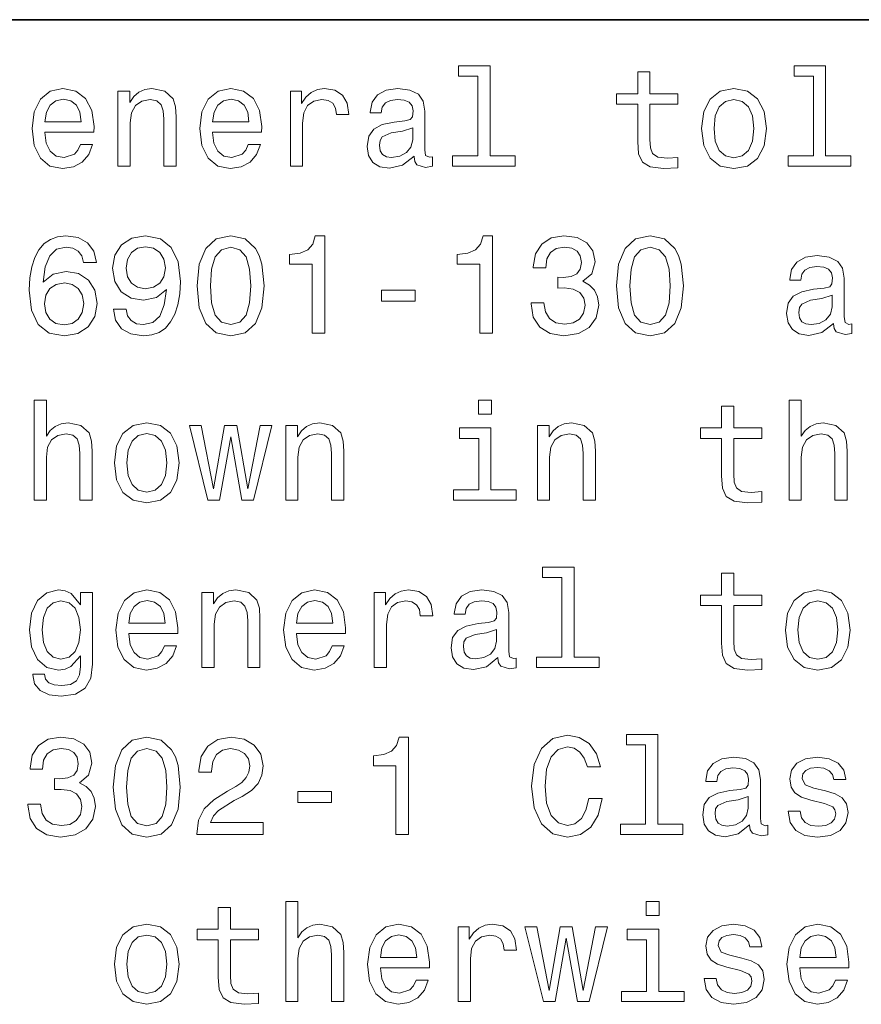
# Model space of a CAD drawing. Extents: x 0 to 420, y 0 to 297.
# Tile 13 of 22: x 252 to 270, y 25 to 45. Entities that reach past the tile are written whole.
import ezdxf

# ---------------------------------------------------------------- set-up
doc = ezdxf.new("R2010")
doc.units = 0

msp = doc.modelspace()

# ---------------------------------------------------------------- linework, layer by layer
at = {"color": 7, "lineweight": 35}
msp.add_line((220, 45), (410, 45), dxfattribs=at)
at = {"color": 7, "lineweight": 13}
for points in [[(261.677246, 43.830692), (261.677246, 42.188042), (261.15564, 42.188042), (261.15564, 41.974785), (262.449585, 41.974785), (262.449585, 42.188042), (261.930847, 42.188042), (261.930847, 44.043949), (261.279541, 44.043949), (261.279541, 43.830692)], [(268.61673, 43.830692), (268.61673, 42.188042), (268.095093, 42.188042), (268.095093, 41.974785), (269.389069, 41.974785), (269.389069, 42.188042), (268.870331, 42.188042), (268.870331, 44.043949), (268.219025, 44.043949), (268.219025, 43.830692)], [(264.982727, 43.254322), (264.982727, 42.479107), (265, 42.228386), (265.080688, 42.055477), (265.242065, 41.954613), (265.515869, 41.920029), (265.815582, 41.934441), (265.815582, 42.153458), (265.596558, 42.136169), (265.397705, 42.159222), (265.291077, 42.23127), (265.244965, 42.352306), (265.236328, 42.522335), (265.236328, 43.254322), (265.815582, 43.254322), (265.815582, 43.470463), (265.236328, 43.470463), (265.236328, 43.922913), (264.982727, 43.922913), (264.982727, 43.470463), (264.544678, 43.470463), (264.544678, 43.254322)], [(252.720459, 42.675072), (253.734879, 42.675072), (253.737762, 42.793228), (253.69165, 43.124641), (253.56485, 43.372478), (253.363113, 43.522335), (253.095108, 43.577091), (252.832855, 43.519455), (252.631134, 43.35807), (252.50145, 43.095821), (252.455338, 42.75), (252.498566, 42.395535), (252.62825, 42.136169), (252.827087, 41.974785), (253.086456, 41.920029), (253.311249, 41.957493), (253.495682, 42.055477), (253.631134, 42.211098), (253.708939, 42.418591), (253.458221, 42.418591), (253.406342, 42.303314), (253.331421, 42.216858), (253.118164, 42.147694), (252.953888, 42.179398), (252.829971, 42.280262), (252.749283, 42.444527), (252.720459, 42.666428)], [(254.233429, 41.974785), (254.48703, 41.974785), (254.48703, 42.868156), (254.51297, 43.072769), (254.596542, 43.222622), (254.726227, 43.314842), (254.899139, 43.349426), (255.037476, 43.320606), (255.123932, 43.242798), (255.167145, 43.113113), (255.181564, 42.940201), (255.181564, 41.974785), (255.435165, 41.974785), (255.435165, 42.992077), (255.42363, 43.196686), (255.371765, 43.366714), (255.201736, 43.522335), (254.9366, 43.577091), (254.789627, 43.556919), (254.66571, 43.502163), (254.559082, 43.409943), (254.47551, 43.286022), (254.47551, 43.522335), (254.233429, 43.522335)], [(256.190216, 42.675072), (257.20462, 42.675072), (257.207489, 42.793228), (257.161377, 43.124641), (257.034576, 43.372478), (256.832855, 43.522335), (256.56485, 43.577091), (256.302612, 43.519455), (256.100861, 43.35807), (255.971191, 43.095821), (255.925079, 42.75), (255.968307, 42.395535), (256.097992, 42.136169), (256.296844, 41.974785), (256.556213, 41.920029), (256.780975, 41.957493), (256.965424, 42.055477), (257.100861, 42.211098), (257.17868, 42.418591), (256.927948, 42.418591), (256.876099, 42.303314), (256.801147, 42.216858), (256.587891, 42.147694), (256.423645, 42.179398), (256.299713, 42.280262), (256.219025, 42.444527), (256.190216, 42.666428)], [(257.798279, 41.974785), (258.05188, 41.974785), (258.05188, 42.859512), (258.07782, 43.072769), (258.15564, 43.225506), (258.28241, 43.317726), (258.452454, 43.349426), (258.579254, 43.32925), (258.674347, 43.271614), (258.731995, 43.173634), (258.752167, 43.041069), (259.008667, 43.041069), (258.97406, 43.274498), (258.878967, 43.441643), (258.720459, 43.542507), (258.504333, 43.577091), (258.357361, 43.554035), (258.23056, 43.496399), (258.118164, 43.398415), (258.028809, 43.26585), (258.028809, 43.522335), (257.798279, 43.522335)], [(260.357361, 42.176514), (260.357361, 42.16787), (260.371765, 42.069885), (260.414978, 42.000721), (260.596558, 41.945965), (260.737762, 41.969021), (260.737762, 42.164986), (260.677246, 42.156342), (260.596558, 42.193806), (260.582153, 42.309078), (260.582153, 43.110233), (260.547546, 43.314842), (260.446686, 43.458935), (260.270905, 43.545391), (260.023071, 43.577091), (259.780975, 43.542507), (259.602295, 43.444527), (259.489929, 43.291786), (259.452454, 43.090057), (259.452454, 43.072769), (259.680115, 43.072769), (259.700287, 43.193806), (259.763702, 43.280262), (259.867432, 43.332134), (260.014404, 43.352306), (260.15564, 43.337898), (260.2565, 43.29467), (260.317017, 43.219742), (260.337189, 43.115993), (260.325653, 42.994957), (260.279541, 42.934441), (260.164276, 42.905621), (259.94812, 42.882565), (259.700287, 42.830692), (259.524506, 42.738472), (259.420746, 42.594383), (259.389038, 42.381126), (259.417877, 42.190922), (259.507202, 42.049713), (259.651306, 41.960377), (259.850159, 41.928677), (260.118164, 41.989193)], [(266.302612, 42.74712), (266.348694, 42.395535), (266.481262, 42.136169), (266.69165, 41.974785), (266.97406, 41.920029), (267.253601, 41.974785), (267.463989, 42.133286), (267.596558, 42.392651), (267.645538, 42.74712), (267.596558, 43.098705), (267.463989, 43.36095), (267.253601, 43.519455), (266.97406, 43.577091), (266.69165, 43.519455), (266.481262, 43.35807), (266.348694, 43.098705)], [(252.720459, 42.888329), (252.752167, 43.087177), (252.829971, 43.23415), (252.948135, 43.323486), (253.103745, 43.355186), (253.256485, 43.323486), (253.374634, 43.23415), (253.446686, 43.087177), (253.472626, 42.888329)], [(256.190216, 42.888329), (256.221893, 43.087177), (256.299713, 43.23415), (256.417877, 43.323486), (256.573486, 43.355186), (256.726227, 43.323486), (256.844391, 43.23415), (256.916443, 43.087177), (256.942383, 42.888329)], [(266.561951, 42.75), (266.587891, 43.009369), (266.668579, 43.196686), (266.798279, 43.311962), (266.97406, 43.352306), (267.146973, 43.311962), (267.276672, 43.19957), (267.357361, 43.009369), (267.386169, 42.75), (267.357361, 42.487755), (267.276672, 42.29755), (267.146973, 42.182278), (266.97406, 42.144814), (266.798279, 42.182278), (266.668579, 42.29755), (266.587891, 42.487755)], [(260.328552, 42.516571), (260.293945, 42.366714), (260.201721, 42.251442), (260.063416, 42.176514), (259.893372, 42.150578), (259.783875, 42.164986), (259.706055, 42.211098), (259.657074, 42.291786), (259.64267, 42.404179), (259.654175, 42.505043), (259.700287, 42.577091), (259.884735, 42.657784), (260.118164, 42.692364), (260.328552, 42.761528)], [(253.786743, 39.980549), (253.731995, 40.213978), (253.605194, 40.38689), (253.409225, 40.496399), (253.155624, 40.533863), (252.985596, 40.513691), (252.838623, 40.458935), (252.708939, 40.369598), (252.599426, 40.242798), (252.51297, 40.084297), (252.44957, 39.891212), (252.409225, 39.663548), (252.397705, 39.407063), (252.443802, 38.997841), (252.585022, 38.701012), (252.812683, 38.522335), (253.123932, 38.461819), (253.403458, 38.513691), (253.616714, 38.649139), (253.755051, 38.862396), (253.804047, 39.133289), (253.755051, 39.407063), (253.622482, 39.617439), (253.417877, 39.750004), (253.164276, 39.796112), (252.890488, 39.738476), (252.685883, 39.574211), (252.729111, 39.891212), (252.821335, 40.118877), (252.96254, 40.254326), (253.158508, 40.300434), (253.302597, 40.277382), (253.412109, 40.216862), (253.484161, 40.115997), (253.521622, 39.980549)], [(254.138336, 39.015133), (254.181564, 38.787468), (254.305481, 38.611675), (254.50145, 38.502163), (254.760803, 38.461819), (254.930847, 38.481991), (255.083572, 38.533863), (255.213257, 38.623199), (255.322769, 38.750004), (255.409225, 38.908504), (255.472626, 39.104469), (255.510086, 39.329254), (255.524506, 39.588619), (255.47551, 39.994961), (255.33429, 40.29179), (255.109512, 40.470463), (254.801147, 40.533863), (254.518738, 40.481991), (254.305481, 40.343662), (254.167145, 40.130405), (254.121033, 39.862396), (254.167145, 39.585739), (254.302597, 39.375362), (254.504333, 39.242798), (254.760803, 39.19957), (255.031708, 39.254326), (255.236313, 39.421471), (255.190201, 39.101589), (255.097992, 38.87392), (254.956772, 38.738476), (254.763687, 38.695248), (254.613831, 38.71542), (254.504333, 38.77882), (254.432281, 38.879684), (254.403458, 39.015133)], [(255.870316, 39.496399), (255.913544, 39.043949), (256.049011, 38.721184), (256.265137, 38.525219), (256.56485, 38.461819), (256.861664, 38.525219), (257.07782, 38.721184), (257.210388, 39.043949), (257.2565, 39.496399), (257.210388, 39.945969), (257.15564, 40.124641), (257.07782, 40.271618), (256.861664, 40.467583), (256.56485, 40.533863), (256.265137, 40.467583), (256.049011, 40.268734), (255.913544, 39.945969)], [(258.247833, 38.519455), (258.510101, 38.519455), (258.510101, 40.533863), (258.314117, 40.533863), (258.262268, 40.35807), (258.158508, 40.239918), (258, 40.170753), (257.780975, 40.147697), (257.780975, 39.943085), (258.247833, 39.943085)], [(261.71759, 38.519455), (261.979828, 38.519455), (261.979828, 40.533863), (261.783875, 40.533863), (261.731995, 40.35807), (261.628235, 40.239918), (261.469757, 40.170753), (261.250732, 40.147697), (261.250732, 39.943085), (261.71759, 39.943085)], [(262.778107, 39.147697), (262.778107, 39.127525), (262.824219, 38.850868), (262.959656, 38.643375), (263.172913, 38.510811), (263.455322, 38.461819), (263.755066, 38.510811), (263.979828, 38.637611), (264.123932, 38.83934), (264.175812, 39.098705), (264.15274, 39.268734), (264.089355, 39.407063), (263.985596, 39.513691), (263.84726, 39.591499), (264.034576, 39.74712), (264.100861, 39.994961), (264.057648, 40.219742), (263.933716, 40.389771), (263.731995, 40.496399), (263.455322, 40.533863), (263.195984, 40.487755), (262.997131, 40.360954), (262.867432, 40.159225), (262.824219, 39.891212), (262.824219, 39.87104), (263.080688, 39.87104), (263.10376, 40.055477), (263.17868, 40.188042), (263.299713, 40.268734), (263.469757, 40.297554), (263.619598, 40.274498), (263.729126, 40.213978), (263.79541, 40.115997), (263.82132, 39.983433), (263.79541, 39.84222), (263.726227, 39.74712), (263.605194, 39.689484), (263.440918, 39.672192), (263.328552, 39.675076), (263.328552, 39.447411), (263.469757, 39.453171), (263.651306, 39.427235), (263.786743, 39.35807), (263.867432, 39.245678), (263.896271, 39.098705), (263.864563, 38.931561), (263.780975, 38.80764), (263.648438, 38.729828), (263.472626, 38.703892), (263.291077, 38.732712), (263.158508, 38.819168), (263.074951, 38.957497), (263.043243, 39.147697)], [(264.544678, 39.496399), (264.587891, 39.043949), (264.723358, 38.721184), (264.939484, 38.525219), (265.239197, 38.461819), (265.536041, 38.525219), (265.752167, 38.721184), (265.884735, 39.043949), (265.930847, 39.496399), (265.884735, 39.945969), (265.829987, 40.124641), (265.752167, 40.271618), (265.536041, 40.467583), (265.239197, 40.533863), (264.939484, 40.467583), (264.723358, 40.268734), (264.587891, 39.945969)], [(254.400574, 39.865276), (254.429398, 40.043949), (254.510086, 40.185162), (254.636887, 40.274498), (254.801147, 40.306198), (254.971191, 40.274498), (255.100861, 40.185162), (255.181564, 40.046833), (255.213257, 39.868156), (255.181564, 39.686604), (255.100861, 39.551155), (254.968307, 39.467583), (254.792511, 39.438763), (254.634003, 39.467583), (254.510086, 39.551155), (254.429398, 39.68372)], [(256.146973, 39.496399), (256.170044, 39.845104), (256.242065, 40.095825), (256.371765, 40.242798), (256.56485, 40.29467), (256.755035, 40.242798), (256.884735, 40.095825), (256.956787, 39.845104), (256.979828, 39.496399), (256.956787, 39.144814), (256.884735, 38.894096), (256.755035, 38.74712), (256.56485, 38.698128), (256.371765, 38.74712), (256.242065, 38.894096), (256.170044, 39.144814)], [(264.82132, 39.496399), (264.844391, 39.845104), (264.916443, 40.095825), (265.046112, 40.242798), (265.239197, 40.29467), (265.429413, 40.242798), (265.559082, 40.095825), (265.631134, 39.845104), (265.654175, 39.496399), (265.631134, 39.144814), (265.559082, 38.894096), (265.429413, 38.74712), (265.239197, 38.698128), (265.046112, 38.74712), (264.916443, 38.894096), (264.844391, 39.144814)], [(269.031708, 38.721184), (269.031708, 38.71254), (269.046112, 38.614555), (269.089355, 38.545391), (269.270905, 38.490635), (269.412109, 38.513691), (269.412109, 38.709656), (269.351593, 38.701012), (269.270905, 38.738476), (269.2565, 38.853748), (269.2565, 39.654903), (269.221924, 39.859512), (269.121033, 40.003605), (268.945251, 40.090061), (268.697418, 40.121761), (268.455353, 40.087177), (268.276672, 39.989197), (268.164276, 39.836456), (268.126801, 39.634727), (268.126801, 39.617439), (268.354492, 39.617439), (268.374634, 39.738476), (268.438049, 39.824932), (268.541809, 39.876804), (268.688782, 39.896976), (268.829987, 39.882568), (268.930847, 39.83934), (268.991364, 39.764412), (269.011536, 39.660664), (269, 39.539627), (268.953888, 39.479111), (268.838623, 39.450291), (268.622498, 39.427235), (268.374634, 39.375362), (268.198853, 39.283142), (268.095093, 39.139053), (268.063416, 38.925797), (268.092224, 38.735592), (268.18158, 38.594383), (268.325653, 38.505047), (268.524506, 38.473347), (268.792511, 38.533863)], [(253.524506, 39.130405), (253.492798, 38.948849), (253.412109, 38.81052), (253.282425, 38.718304), (253.121033, 38.689484), (252.951019, 38.718304), (252.821335, 38.80764), (252.737762, 38.945969), (252.711823, 39.127525), (252.740631, 39.306198), (252.821335, 39.441647), (252.953888, 39.528099), (253.132568, 39.559799), (253.288193, 39.528099), (253.412109, 39.444527), (253.492798, 39.309082)], [(259.685883, 39.179398), (260.383301, 39.179398), (260.383301, 39.407063), (259.685883, 39.407063)], [(269.002899, 39.061241), (268.968323, 38.911385), (268.876099, 38.796112), (268.737762, 38.721184), (268.567719, 38.695248), (268.458221, 38.709656), (268.380402, 38.755768), (268.331421, 38.836456), (268.317017, 38.948849), (268.328552, 39.049713), (268.374634, 39.121761), (268.559082, 39.202454), (268.792511, 39.237034), (269.002899, 39.306198)], [(252.498566, 35.064121), (252.752167, 35.064121), (252.752167, 35.957493), (252.778107, 36.162106), (252.861679, 36.311958), (252.991364, 36.404179), (253.164276, 36.438763), (253.302597, 36.409943), (253.389053, 36.332134), (253.432281, 36.20245), (253.446686, 36.029541), (253.446686, 35.064121), (253.700287, 35.064121), (253.700287, 36.081413), (253.688766, 36.286022), (253.636887, 36.456051), (253.466858, 36.611671), (253.201736, 36.666428), (253.057648, 36.646255), (252.933716, 36.591499), (252.829971, 36.505043), (252.752167, 36.386887), (252.752167, 37.133286), (252.498566, 37.133286)], [(261.956787, 37.133286), (261.688782, 37.133286), (261.688782, 36.8451), (261.956787, 36.8451)], [(268.112396, 35.064121), (268.365997, 35.064121), (268.365997, 35.957493), (268.391937, 36.162106), (268.475525, 36.311958), (268.605194, 36.404179), (268.778107, 36.438763), (268.916443, 36.409943), (269.002899, 36.332134), (269.046112, 36.20245), (269.060516, 36.029541), (269.060516, 35.064121), (269.314117, 35.064121), (269.314117, 36.081413), (269.302612, 36.286022), (269.250732, 36.456051), (269.080688, 36.611671), (268.815582, 36.666428), (268.671478, 36.646255), (268.547546, 36.591499), (268.443817, 36.505043), (268.365997, 36.386887), (268.365997, 37.133286), (268.112396, 37.133286)], [(266.71759, 36.343658), (266.71759, 35.568443), (266.734863, 35.317722), (266.815582, 35.144814), (266.976959, 35.043949), (267.250732, 35.009365), (267.550446, 35.023777), (267.550446, 35.242794), (267.331421, 35.225506), (267.132568, 35.248558), (267.02594, 35.320606), (266.979828, 35.441643), (266.971191, 35.611671), (266.971191, 36.343658), (267.550446, 36.343658), (267.550446, 36.559799), (266.971191, 36.559799), (266.971191, 37.012249), (266.71759, 37.012249), (266.71759, 36.559799), (266.279541, 36.559799), (266.279541, 36.343658)], [(254.158508, 35.836456), (254.20462, 35.484871), (254.337189, 35.225506), (254.547546, 35.064121), (254.829971, 35.009365), (255.109512, 35.064121), (255.319885, 35.222622), (255.452454, 35.481987), (255.50145, 35.836456), (255.452454, 36.188042), (255.319885, 36.450287), (255.109512, 36.608791), (254.829971, 36.666428), (254.547546, 36.608791), (254.337189, 36.447407), (254.20462, 36.188042)], [(257.703186, 35.064121), (257.956787, 35.064121), (257.956787, 35.957493), (257.982727, 36.162106), (258.066284, 36.311958), (258.195984, 36.404179), (258.368896, 36.438763), (258.507202, 36.409943), (258.593658, 36.332134), (258.636902, 36.20245), (258.651306, 36.029541), (258.651306, 35.064121), (258.904907, 35.064121), (258.904907, 36.081413), (258.893372, 36.286022), (258.841492, 36.456051), (258.671478, 36.611671), (258.406342, 36.666428), (258.259369, 36.646255), (258.135437, 36.591499), (258.028809, 36.499279), (257.945251, 36.375359), (257.945251, 36.611671), (257.703186, 36.611671)], [(262.907776, 35.064121), (263.161377, 35.064121), (263.161377, 35.957493), (263.187317, 36.162106), (263.270905, 36.311958), (263.400574, 36.404179), (263.573486, 36.438763), (263.711823, 36.409943), (263.798279, 36.332134), (263.841492, 36.20245), (263.855927, 36.029541), (263.855927, 35.064121), (264.109528, 35.064121), (264.109528, 36.081413), (264.097992, 36.286022), (264.046112, 36.456051), (263.876099, 36.611671), (263.610962, 36.666428), (263.463989, 36.646255), (263.340057, 36.591499), (263.233429, 36.499279), (263.149872, 36.375359), (263.149872, 36.611671), (262.907776, 36.611671)], [(254.417877, 35.839336), (254.443817, 36.098701), (254.524506, 36.286022), (254.654175, 36.401299), (254.829971, 36.441643), (255.002884, 36.401299), (255.132568, 36.288906), (255.213257, 36.098701), (255.242081, 35.839336), (255.213257, 35.577091), (255.132568, 35.386887), (255.002884, 35.271614), (254.829971, 35.23415), (254.654175, 35.271614), (254.524506, 35.386887), (254.443817, 35.577091)], [(256.33429, 35.064121), (256.56485, 36.378242), (256.79541, 35.064121), (257.037476, 35.064121), (257.417877, 36.611671), (257.172913, 36.611671), (256.916443, 35.29755), (256.688782, 36.611671), (256.438049, 36.611671), (256.210388, 35.29755), (255.953888, 36.611671), (255.711823, 36.611671), (256.092224, 35.064121)], [(261.94812, 35.277378), (261.94812, 36.559799), (261.296844, 36.559799), (261.296844, 36.343658), (261.694519, 36.343658), (261.694519, 35.277378), (261.175812, 35.277378), (261.175812, 35.064121), (262.472626, 35.064121), (262.472626, 35.277378)], [(263.412109, 33.464699), (263.412109, 31.822048), (262.890503, 31.822048), (262.890503, 31.608791), (264.184448, 31.608791), (264.184448, 31.822048), (263.66571, 31.822048), (263.66571, 33.677956), (263.014404, 33.677956), (263.014404, 33.464699)], [(266.71759, 32.888329), (266.71759, 32.113113), (266.734863, 31.862394), (266.815582, 31.689484), (266.976959, 31.588619), (267.250732, 31.554037), (267.550446, 31.568445), (267.550446, 31.787466), (267.331421, 31.770174), (267.132568, 31.79323), (267.02594, 31.865276), (266.979828, 31.986313), (266.971191, 32.156342), (266.971191, 32.888329), (267.550446, 32.888329), (267.550446, 33.104469), (266.971191, 33.104469), (266.971191, 33.556919), (266.71759, 33.556919), (266.71759, 33.104469), (266.279541, 33.104469), (266.279541, 32.888329)], [(253.703171, 31.677956), (253.703171, 33.156342), (253.46109, 33.156342), (253.46109, 32.905621), (253.262253, 33.133286), (253.141205, 33.190926), (253.005768, 33.211098), (252.760803, 33.153461), (252.570602, 32.992077), (252.446686, 32.732712), (252.403458, 32.384007), (252.446686, 32.032421), (252.570602, 31.773056), (252.760803, 31.608791), (253.005768, 31.554037), (253.144104, 31.574209), (253.259369, 31.626081), (253.46109, 31.845102), (253.46109, 31.626081), (253.438049, 31.453173), (253.374634, 31.329252), (253.253601, 31.257206), (253.072052, 31.23127), (252.913544, 31.24856), (252.801147, 31.291788), (252.734879, 31.366716), (252.714706, 31.467581), (252.469742, 31.467581), (252.469742, 31.456053), (252.507202, 31.271616), (252.622482, 31.133287), (252.806915, 31.043949), (253.057648, 31.012249), (253.357361, 31.055477), (253.556198, 31.176516), (253.668594, 31.386889)], [(254.455338, 32.309078), (255.469742, 32.309078), (255.472626, 32.427235), (255.426514, 32.758648), (255.299713, 33.006485), (255.097992, 33.156342), (254.829971, 33.211098), (254.567719, 33.153461), (254.365997, 32.992077), (254.236313, 32.729828), (254.190201, 32.384007), (254.233429, 32.029541), (254.363113, 31.770174), (254.561966, 31.608791), (254.821335, 31.554037), (255.046112, 31.591501), (255.23056, 31.689484), (255.365997, 31.845102), (255.443817, 32.052597), (255.193085, 32.052597), (255.141205, 31.937321), (255.066284, 31.850866), (254.853027, 31.781702), (254.688766, 31.813402), (254.56485, 31.914267), (254.484161, 32.078533), (254.455338, 32.300434)], [(255.968307, 31.608791), (256.221893, 31.608791), (256.221893, 32.502163), (256.247833, 32.706776), (256.331421, 32.856628), (256.46109, 32.948849), (256.634003, 32.983433), (256.772339, 32.954613), (256.858795, 32.876804), (256.902039, 32.74712), (256.916443, 32.574211), (256.916443, 31.608791), (257.170044, 31.608791), (257.170044, 32.626083), (257.158508, 32.830692), (257.106628, 33.000721), (256.936615, 33.156342), (256.671478, 33.211098), (256.524506, 33.190926), (256.400574, 33.136169), (256.293945, 33.043949), (256.210388, 32.920029), (256.210388, 33.156342), (255.968307, 33.156342)], [(257.925079, 32.309078), (258.939484, 32.309078), (258.942383, 32.427235), (258.896271, 32.758648), (258.76947, 33.006485), (258.567719, 33.156342), (258.299713, 33.211098), (258.037476, 33.153461), (257.835754, 32.992077), (257.706055, 32.729828), (257.659943, 32.384007), (257.703186, 32.029541), (257.832855, 31.770174), (258.031708, 31.608791), (258.291077, 31.554037), (258.515869, 31.591501), (258.700287, 31.689484), (258.835754, 31.845102), (258.913544, 32.052597), (258.662842, 32.052597), (258.610962, 31.937321), (258.536011, 31.850866), (258.322784, 31.781702), (258.158508, 31.813402), (258.034576, 31.914267), (257.953888, 32.078533), (257.925079, 32.300434)], [(259.533142, 31.608791), (259.786743, 31.608791), (259.786743, 32.493519), (259.812683, 32.706776), (259.890503, 32.859512), (260.017303, 32.951733), (260.187317, 32.983433), (260.314117, 32.963257), (260.409241, 32.905621), (260.466858, 32.80764), (260.48703, 32.675076), (260.74353, 32.675076), (260.708923, 32.908504), (260.613831, 33.075649), (260.455322, 33.176514), (260.239197, 33.211098), (260.092224, 33.188042), (259.965424, 33.130405), (259.853027, 33.032421), (259.763702, 32.899857), (259.763702, 33.156342), (259.533142, 33.156342)], [(262.092224, 31.81052), (262.092224, 31.801874), (262.106628, 31.703892), (262.149872, 31.634727), (262.331421, 31.579973), (262.472626, 31.603027), (262.472626, 31.798992), (262.412109, 31.790348), (262.331421, 31.827812), (262.317017, 31.943085), (262.317017, 32.74424), (262.28241, 32.948849), (262.181549, 33.092941), (262.005768, 33.179398), (261.757935, 33.211098), (261.515869, 33.176514), (261.337189, 33.078533), (261.224792, 32.925793), (261.187317, 32.724064), (261.187317, 32.706776), (261.414978, 32.706776), (261.435181, 32.827812), (261.498566, 32.914268), (261.602295, 32.966141), (261.749298, 32.986313), (261.890503, 32.971905), (261.991364, 32.928677), (262.05188, 32.853748), (262.072052, 32.75), (262.060516, 32.628963), (262.014404, 32.568447), (261.899139, 32.539627), (261.683014, 32.516571), (261.435181, 32.464699), (261.259369, 32.372478), (261.15564, 32.22839), (261.123932, 32.015133), (261.15274, 31.82493), (261.242065, 31.68372), (261.386169, 31.594381), (261.585022, 31.562681), (261.853027, 31.623201)], [(268.037476, 32.381126), (268.083588, 32.029541), (268.216156, 31.770174), (268.426514, 31.608791), (268.708954, 31.554037), (268.988464, 31.608791), (269.198853, 31.767292), (269.331421, 32.026657), (269.380402, 32.381126), (269.331421, 32.732712), (269.198853, 32.994957), (268.988464, 33.153461), (268.708954, 33.211098), (268.426514, 33.153461), (268.216156, 32.992077), (268.083588, 32.732712)], [(252.66571, 32.384007), (252.69165, 32.640491), (252.769455, 32.830692), (252.890488, 32.943085), (253.05188, 32.983433), (253.221909, 32.943085), (253.348709, 32.830692), (253.426514, 32.640491), (253.455338, 32.384007), (253.426514, 32.121761), (253.348709, 31.934441), (253.221909, 31.819166), (253.05188, 31.781702), (252.890488, 31.819166), (252.769455, 31.934441), (252.69165, 32.124641)], [(254.455338, 32.522335), (254.48703, 32.721184), (254.56485, 32.868156), (254.682999, 32.957493), (254.838623, 32.989193), (254.991364, 32.957493), (255.109512, 32.868156), (255.181564, 32.721184), (255.207489, 32.522335)], [(257.925079, 32.522335), (257.956787, 32.721184), (258.034576, 32.868156), (258.15274, 32.957493), (258.30835, 32.989193), (258.46109, 32.957493), (258.579254, 32.868156), (258.651306, 32.721184), (258.677246, 32.522335)], [(268.296844, 32.384007), (268.322784, 32.643372), (268.403473, 32.830692), (268.533142, 32.945969), (268.708954, 32.986313), (268.881836, 32.945969), (269.011536, 32.833576), (269.092224, 32.643372), (269.121033, 32.384007), (269.092224, 32.121761), (269.011536, 31.931559), (268.881836, 31.816284), (268.708954, 31.77882), (268.533142, 31.816284), (268.403473, 31.931559), (268.322784, 32.121761)], [(262.063416, 32.150578), (262.028809, 32.000721), (261.936615, 31.885448), (261.798279, 31.81052), (261.628235, 31.784584), (261.518738, 31.798992), (261.440918, 31.845102), (261.391937, 31.925795), (261.377533, 32.038185), (261.389038, 32.13905), (261.435181, 32.211098), (261.619598, 32.29179), (261.853027, 32.32637), (262.063416, 32.395535)], [(252.368881, 28.781702), (252.368881, 28.761528), (252.414993, 28.484871), (252.55043, 28.277378), (252.763687, 28.144814), (253.046112, 28.095823), (253.345825, 28.144814), (253.570618, 28.271616), (253.714691, 28.473345), (253.766571, 28.73271), (253.743515, 28.902739), (253.680115, 29.041067), (253.57637, 29.147696), (253.438049, 29.225506), (253.625366, 29.381124), (253.69165, 29.628963), (253.648422, 29.853748), (253.524506, 30.023777), (253.322769, 30.130405), (253.046112, 30.16787), (252.786743, 30.121759), (252.587906, 29.994959), (252.458221, 29.793228), (252.414993, 29.525217), (252.414993, 29.505045), (252.671478, 29.505045), (252.694519, 29.689482), (252.769455, 29.822048), (252.890488, 29.902739), (253.060516, 29.931557), (253.210373, 29.908503), (253.319885, 29.847984), (253.386169, 29.750002), (253.412109, 29.617435), (253.386169, 29.476227), (253.317001, 29.381124), (253.195969, 29.323488), (253.031708, 29.306198), (252.919312, 29.309078), (252.919312, 29.081413), (253.060516, 29.087177), (253.242081, 29.061241), (253.377533, 28.992077), (253.458221, 28.879684), (253.48703, 28.73271), (253.455338, 28.565563), (253.371765, 28.441645), (253.239197, 28.363834), (253.0634, 28.337898), (252.881851, 28.366716), (252.749283, 28.453171), (252.66571, 28.591499), (252.634003, 28.781702)], [(254.135452, 29.130405), (254.17868, 28.677956), (254.314117, 28.355188), (254.530258, 28.159224), (254.829971, 28.095823), (255.126801, 28.159224), (255.342941, 28.355188), (255.47551, 28.677956), (255.521622, 29.130405), (255.47551, 29.579973), (255.420746, 29.758646), (255.342941, 29.905621), (255.126801, 30.101585), (254.829971, 30.16787), (254.530258, 30.101585), (254.314117, 29.902739), (254.17868, 29.579973)], [(255.861679, 28.15346), (257.236328, 28.15346), (257.236328, 28.401299), (256.149872, 28.401299), (256.210388, 28.536745), (256.314117, 28.649137), (256.634003, 28.853748), (256.804047, 28.940203), (256.994232, 29.064123), (257.1297, 29.208214), (257.207489, 29.378242), (257.236328, 29.571327), (257.187317, 29.813402), (257.05188, 30.003603), (256.844391, 30.124641), (256.576385, 30.16787), (256.299713, 30.118877), (256.089355, 29.983431), (255.953888, 29.767292), (255.907776, 29.481989), (255.907776, 29.441645), (256.170044, 29.441645), (256.170044, 29.464699), (256.195984, 29.660664), (256.273773, 29.804756), (256.397705, 29.896975), (256.561951, 29.928677), (256.729126, 29.899857), (256.853027, 29.82781), (256.933716, 29.71542), (256.962524, 29.574209), (256.942383, 29.441645), (256.887604, 29.329252), (256.79541, 29.23127), (256.668579, 29.144814), (256.498566, 29.052595), (256.216125, 28.87392), (256.017303, 28.68372), (255.899139, 28.453171), (255.861679, 28.162106)], [(259.982727, 28.15346), (260.244965, 28.15346), (260.244965, 30.16787), (260.049011, 30.16787), (259.997131, 29.992077), (259.893372, 29.87392), (259.734863, 29.804756), (259.515869, 29.781702), (259.515869, 29.577091), (259.982727, 29.577091)], [(263.971191, 28.896975), (263.913544, 28.6549), (263.818451, 28.481989), (263.685883, 28.375362), (263.530273, 28.34078), (263.342957, 28.392653), (263.195984, 28.548273), (263.097992, 28.801874), (263.066284, 29.15346), (263.097992, 29.502163), (263.193085, 29.758646), (263.340057, 29.914267), (263.530273, 29.969021), (263.668579, 29.940203), (263.786743, 29.859512), (263.878967, 29.729828), (263.942383, 29.551153), (264.216156, 29.551153), (264.1297, 29.824928), (263.979828, 30.032421), (263.775208, 30.162106), (263.530273, 30.208214), (263.224792, 30.136169), (262.991364, 29.934439), (262.841492, 29.603027), (262.789642, 29.15346), (262.841492, 28.703892), (262.991364, 28.37248), (263.224792, 28.16787), (263.530273, 28.098705), (263.798279, 28.15346), (264.014404, 28.306198), (264.167145, 28.556917), (264.247833, 28.896975)], [(265.146973, 30.009367), (265.146973, 28.366716), (264.625366, 28.366716), (264.625366, 28.15346), (265.919312, 28.15346), (265.919312, 28.366716), (265.400574, 28.366716), (265.400574, 30.222624), (264.749298, 30.222624), (264.749298, 30.009367)], [(254.412109, 29.130405), (254.435165, 29.479109), (254.507202, 29.729828), (254.636887, 29.876802), (254.829971, 29.928677), (255.020172, 29.876802), (255.149857, 29.729828), (255.221909, 29.479109), (255.244965, 29.130405), (255.221909, 28.77882), (255.149857, 28.528099), (255.020172, 28.381124), (254.829971, 28.332134), (254.636887, 28.381124), (254.507202, 28.528099), (254.435165, 28.77882)], [(267.296844, 28.355188), (267.296844, 28.346542), (267.311249, 28.24856), (267.354462, 28.179396), (267.536041, 28.124641), (267.677246, 28.147696), (267.677246, 28.34366), (267.61673, 28.335016), (267.536041, 28.37248), (267.521606, 28.487753), (267.521606, 29.288906), (267.48703, 29.493517), (267.386169, 29.637609), (267.210388, 29.724064), (266.962555, 29.755764), (266.720459, 29.721184), (266.541809, 29.623199), (266.429413, 29.470463), (266.391937, 29.268734), (266.391937, 29.251442), (266.619598, 29.251442), (266.639771, 29.37248), (266.703186, 29.458935), (266.806915, 29.510809), (266.953888, 29.530981), (267.095093, 29.516571), (267.195984, 29.473345), (267.2565, 29.398417), (267.276672, 29.29467), (267.265137, 29.173632), (267.219025, 29.113113), (267.10376, 29.084295), (266.887604, 29.061241), (266.639771, 29.009367), (266.463989, 28.917149), (266.360229, 28.773056), (266.328552, 28.559799), (266.357361, 28.369598), (266.446686, 28.228388), (266.59079, 28.13905), (266.789642, 28.107349), (267.057648, 28.16787)], [(268.870331, 29.055477), (268.625366, 29.113113), (268.443817, 29.179396), (268.383301, 29.314842), (268.400574, 29.409945), (268.461121, 29.479109), (268.559082, 29.522335), (268.700287, 29.539627), (268.835754, 29.522335), (268.942383, 29.470463), (269.011536, 29.392653), (269.040344, 29.288906), (269.288208, 29.288906), (269.288208, 29.29467), (269.244965, 29.481989), (269.126801, 29.628963), (268.942383, 29.721184), (268.700287, 29.755764), (268.455353, 29.721184), (268.276672, 29.626081), (268.164276, 29.484871), (268.1297, 29.306198), (268.15564, 29.133287), (268.236328, 29.012249), (268.368896, 28.925795), (268.561981, 28.865274), (268.844391, 28.79611), (269.017303, 28.724064), (269.063416, 28.666428), (269.080688, 28.579973), (269.054749, 28.473345), (268.985596, 28.392653), (268.873199, 28.34078), (268.723358, 28.323488), (268.56485, 28.34078), (268.449585, 28.401299), (268.371765, 28.499281), (268.340057, 28.634727), (268.095093, 28.634727), (268.135468, 28.404181), (268.253601, 28.237034), (268.440918, 28.136169), (268.700287, 28.098705), (268.971191, 28.136169), (269.170044, 28.237034), (269.291077, 28.398417), (269.33429, 28.608791), (269.302612, 28.790348), (269.213257, 28.914267), (269.066284, 28.994959)], [(257.951019, 28.813402), (258.648407, 28.813402), (258.648407, 29.041067), (257.951019, 29.041067)], [(267.268005, 28.695246), (267.233429, 28.545391), (267.141235, 28.430117), (267.002899, 28.355188), (266.832855, 28.329252), (266.723358, 28.34366), (266.645538, 28.389771), (266.596558, 28.470463), (266.582153, 28.582855), (266.593658, 28.68372), (266.639771, 28.755766), (266.824219, 28.836456), (267.057648, 28.871038), (267.268005, 28.940203)], [(257.703186, 24.698128), (257.956787, 24.698128), (257.956787, 25.591499), (257.982727, 25.79611), (258.066284, 25.945967), (258.195984, 26.038185), (258.368896, 26.072767), (258.507202, 26.043949), (258.593658, 25.966139), (258.636902, 25.836456), (258.651306, 25.663546), (258.651306, 24.698128), (258.904907, 24.698128), (258.904907, 25.71542), (258.893372, 25.920031), (258.841492, 26.090059), (258.671478, 26.245678), (258.406342, 26.300434), (258.262268, 26.28026), (258.138336, 26.225506), (258.034576, 26.13905), (257.956787, 26.020895), (257.956787, 26.767292), (257.703186, 26.767292)], [(265.426514, 26.767292), (265.158508, 26.767292), (265.158508, 26.479107), (265.426514, 26.479107)], [(256.30835, 25.977667), (256.30835, 25.20245), (256.325653, 24.951731), (256.406342, 24.77882), (256.567719, 24.677956), (256.841492, 24.643373), (257.141205, 24.657782), (257.141205, 24.876802), (256.92218, 24.85951), (256.723358, 24.882566), (256.61673, 24.954613), (256.570618, 25.075649), (256.561951, 25.245678), (256.561951, 25.977667), (257.141205, 25.977667), (257.141205, 26.193806), (256.561951, 26.193806), (256.561951, 26.646255), (256.30835, 26.646255), (256.30835, 26.193806), (255.870316, 26.193806), (255.870316, 25.977667)], [(254.158508, 25.470463), (254.20462, 25.118877), (254.337189, 24.85951), (254.547546, 24.698128), (254.829971, 24.643373), (255.109512, 24.698128), (255.319885, 24.856628), (255.452454, 25.115995), (255.50145, 25.470463), (255.452454, 25.822046), (255.319885, 26.084295), (255.109512, 26.242796), (254.829971, 26.300434), (254.547546, 26.242796), (254.337189, 26.081413), (254.20462, 25.822046)], [(259.659943, 25.398417), (260.674347, 25.398417), (260.677246, 25.516571), (260.631134, 25.847984), (260.504333, 26.095821), (260.302612, 26.245678), (260.034576, 26.300434), (259.772339, 26.242796), (259.570618, 26.081413), (259.440918, 25.819164), (259.394806, 25.473343), (259.438049, 25.118877), (259.567719, 24.85951), (259.766571, 24.698128), (260.02594, 24.643373), (260.250732, 24.680838), (260.435181, 24.77882), (260.570618, 24.934439), (260.648438, 25.141932), (260.397705, 25.141932), (260.345825, 25.026657), (260.270905, 24.940203), (260.057648, 24.871038), (259.893372, 24.902739), (259.76947, 25.003603), (259.688782, 25.167868), (259.659943, 25.389771)], [(261.268005, 24.698128), (261.521606, 24.698128), (261.521606, 25.582853), (261.547546, 25.79611), (261.625366, 25.948849), (261.752167, 26.041067), (261.92218, 26.072767), (262.049011, 26.052595), (262.144104, 25.994957), (262.201721, 25.896975), (262.221924, 25.76441), (262.478394, 25.76441), (262.443817, 25.997839), (262.348694, 26.164986), (262.190216, 26.26585), (261.97406, 26.300434), (261.827087, 26.277378), (261.700287, 26.219742), (261.587891, 26.121759), (261.498566, 25.989195), (261.498566, 26.245678), (261.268005, 26.245678)], [(267.135468, 25.600145), (266.890503, 25.657782), (266.708954, 25.724064), (266.648438, 25.85951), (266.66571, 25.954613), (266.726227, 26.023777), (266.824219, 26.067003), (266.965424, 26.084295), (267.100861, 26.067003), (267.207489, 26.015131), (267.276672, 25.937321), (267.305481, 25.833574), (267.553314, 25.833574), (267.553314, 25.839338), (267.510101, 26.026657), (267.391937, 26.173632), (267.207489, 26.26585), (266.965424, 26.300434), (266.720459, 26.26585), (266.541809, 26.17075), (266.429413, 26.029539), (266.394836, 25.850866), (266.420746, 25.677956), (266.501465, 25.556917), (266.634003, 25.470463), (266.827087, 25.409943), (267.109528, 25.340778), (267.28244, 25.268732), (267.328552, 25.211096), (267.345825, 25.124641), (267.319885, 25.018013), (267.250732, 24.937321), (267.138336, 24.885448), (266.988464, 24.868156), (266.829987, 24.885448), (266.714722, 24.945967), (266.636902, 25.043949), (266.605194, 25.179396), (266.360229, 25.179396), (266.400574, 24.948849), (266.518738, 24.781702), (266.706055, 24.680838), (266.965424, 24.643373), (267.236328, 24.680838), (267.435181, 24.781702), (267.556213, 24.943085), (267.599426, 25.15346), (267.567719, 25.335016), (267.478394, 25.458935), (267.331421, 25.539627)], [(268.33429, 25.398417), (269.348724, 25.398417), (269.351593, 25.516571), (269.305481, 25.847984), (269.17868, 26.095821), (268.976959, 26.245678), (268.708954, 26.300434), (268.446686, 26.242796), (268.244965, 26.081413), (268.115295, 25.819164), (268.069183, 25.473343), (268.112396, 25.118877), (268.242096, 24.85951), (268.440918, 24.698128), (268.700287, 24.643373), (268.925079, 24.680838), (269.109528, 24.77882), (269.244965, 24.934439), (269.322784, 25.141932), (269.072052, 25.141932), (269.020172, 25.026657), (268.945251, 24.940203), (268.731995, 24.871038), (268.567719, 24.902739), (268.443817, 25.003603), (268.363129, 25.167868), (268.33429, 25.389771)], [(254.417877, 25.473343), (254.443817, 25.73271), (254.524506, 25.920031), (254.654175, 26.035303), (254.829971, 26.075649), (255.002884, 26.035303), (255.132568, 25.922911), (255.213257, 25.73271), (255.242081, 25.473343), (255.213257, 25.211096), (255.132568, 25.020895), (255.002884, 24.905621), (254.829971, 24.868156), (254.654175, 24.905621), (254.524506, 25.020895), (254.443817, 25.211096)], [(259.659943, 25.611671), (259.69165, 25.81052), (259.76947, 25.957493), (259.887604, 26.046831), (260.043243, 26.078531), (260.195984, 26.046831), (260.314117, 25.957493), (260.386169, 25.81052), (260.412109, 25.611671)], [(263.273773, 24.698128), (263.504333, 26.012249), (263.734863, 24.698128), (263.976959, 24.698128), (264.357361, 26.245678), (264.112396, 26.245678), (263.855927, 24.931557), (263.628235, 26.245678), (263.377533, 26.245678), (263.149872, 24.931557), (262.893372, 26.245678), (262.651306, 26.245678), (263.031708, 24.698128)], [(265.417877, 24.911385), (265.417877, 26.193806), (264.766571, 26.193806), (264.766571, 25.977667), (265.164276, 25.977667), (265.164276, 24.911385), (264.645538, 24.911385), (264.645538, 24.698128), (265.942383, 24.698128), (265.942383, 24.911385)], [(268.33429, 25.611671), (268.365997, 25.81052), (268.443817, 25.957493), (268.561981, 26.046831), (268.71759, 26.078531), (268.870331, 26.046831), (268.988464, 25.957493), (269.060516, 25.81052), (269.086456, 25.611671)]]:
    msp.add_lwpolyline(points, close=True, dxfattribs=at)

doc.saveas('drawing.dxf')
